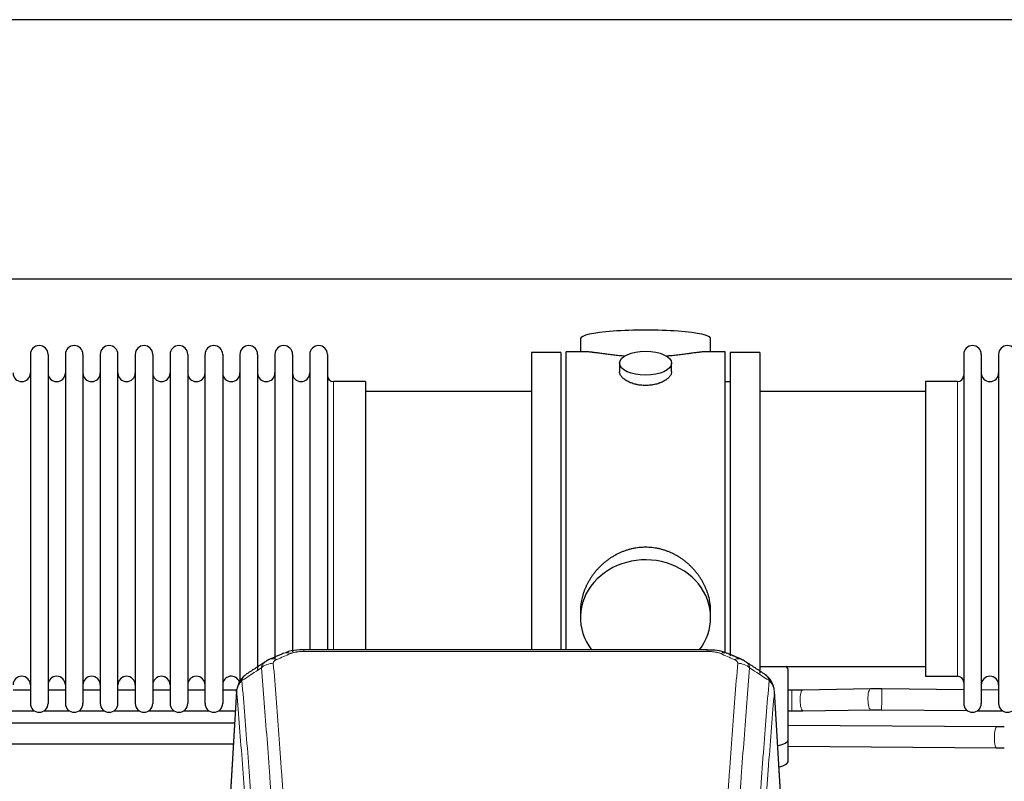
# Model space of a CAD drawing. Header units: inches. Extents: x 0 to 23760, y -13 to 16800.
# Tile 101 of 204: x 6158 to 6728, y 14494 to 14935. Entities that reach past the tile are written whole.
import ezdxf

# ---------------------------------------------------------------- set-up
doc = ezdxf.new("R2010")
doc.units = ezdxf.units.IN
doc.layers.add('254', color=7, linetype='Continuous', true_color=0xffffff)

msp = doc.modelspace()

# ---------------------------------------------------------------- linework, layer by layer
at = {"layer": '254', "color": 2, "linetype": 'Continuous', "lineweight": 25}
for p, q in [((7303.537, 14934.567), (4146.292, 14934.567)), ((7303.537, 14784.566), (4214.102, 14784.566)), ((6482.423, 14750.225), (6482.423, 14742.604)), ((6557.702, 14742.604), (6557.702, 14750.225)), ((6164.263, 14741.074), (6164.263, 14539.274)), ((6174.463, 14741.074), (6174.463, 14539.274)), ((6184.463, 14741.074), (6184.463, 14539.274)), ((6194.663, 14741.074), (6194.663, 14539.274)), ((6204.663, 14741.074), (6204.663, 14539.274)), ((6214.863, 14539.274), (6214.863, 14741.074)), ((6224.863, 14741.074), (6224.863, 14539.274)), ((6235.063, 14741.074), (6235.063, 14539.274)), ((6245.063, 14741.074), (6245.063, 14593.584)), ((6255.263, 14741.074), (6255.263, 14593.584)), ((6265.263, 14593.584), (6265.263, 14741.074)), ((6275.463, 14741.074), (6275.463, 14593.584)), ((6285.463, 14741.074), (6285.463, 14593.584)), ((6295.663, 14741.074), (6295.663, 14593.584)), ((6305.663, 14741.074), (6305.663, 14593.584)), ((6315.863, 14741.074), (6315.863, 14593.584)), ((6325.863, 14741.074), (6325.863, 14593.584)), ((6336.063, 14741.074), (6336.063, 14593.584)), ((6454.063, 14742.174), (6454.063, 14640.174)), ((6471.063, 14742.174), (6454.063, 14742.174)), ((6471.063, 14742.174), (6471.063, 14640.174)), ((6474.063, 14640.174), (6474.063, 14742.604)), ((6485.41, 14742.604), (6474.063, 14742.604)), ((6566.063, 14742.604), (6554.766, 14742.604)), ((6566.063, 14640.174), (6566.063, 14742.604)), ((6569.063, 14742.174), (6569.063, 14566.842)), ((6586.063, 14742.174), (6569.063, 14742.174)), ((6586.063, 14742.174), (6586.063, 14556.838)), ((6704.063, 14741.074), (6704.063, 14539.274)), ((6714.263, 14741.074), (6714.263, 14539.274)), ((6724.263, 14741.074), (6724.263, 14539.274)), ((6505.015, 14735.972), (6505.015, 14731.007)), ((6535.111, 14731.029), (6535.111, 14735.972)), ((6358.063, 14725.324), (6339.563, 14725.324)), ((6358.063, 14725.324), (6358.063, 14600.856)), ((6569.063, 14725.174), (6566.063, 14725.174)), ((6682.063, 14725.324), (6682.063, 14555.024)), ((6700.563, 14725.324), (6682.063, 14725.324)), ((6454.063, 14719.674), (6358.063, 14719.674)), ((6682.063, 14719.674), (6586.063, 14719.674)), ((6454.063, 14640.174), (6454.063, 14570.256)), ((6471.063, 14640.174), (6471.063, 14570.256)), ((6474.063, 14570.254), (6474.063, 14640.174)), ((6566.063, 14568.403), (6566.063, 14640.174)), ((6358.063, 14600.856), (6358.063, 14570.256)), ((6245.063, 14593.584), (6245.063, 14539.274)), ((6255.263, 14593.584), (6255.263, 14539.274)), ((6265.263, 14539.274), (6265.263, 14593.584)), ((6275.463, 14593.584), (6275.463, 14539.274)), ((6285.463, 14593.584), (6285.463, 14551.203)), ((6295.663, 14593.584), (6295.663, 14558.814)), ((6305.663, 14593.584), (6305.663, 14564.976)), ((6315.863, 14593.584), (6315.863, 14569.172)), ((6325.863, 14593.584), (6325.863, 14570.257)), ((6336.063, 14593.584), (6336.063, 14570.257)), ((6482.423, 14592.945), (6482.423, 14588.92)), ((6557.702, 14588.92), (6557.702, 14592.944)), ((6555.649, 14570.259), (6322.477, 14570.259)), ((6586.063, 14560.674), (6682.063, 14560.674)), ((6602.563, 14518.575), (6602.563, 14558.649)), ((6682.063, 14555.024), (6700.563, 14555.024)), ((6164.231, 14546.988), (6154.225, 14546.988)), ((6184.43, 14546.988), (6174.425, 14546.988)), ((6204.63, 14546.988), (6194.625, 14546.988)), ((6224.83, 14546.988), (6214.863, 14546.988)), ((6245.03, 14546.988), (6235.063, 14546.988)), ((6265.23, 14546.988), (6255.262, 14546.988)), ((6283.686, 14546.988), (6275.462, 14546.988)), ((6283.545, 14546.462), (6278.294, 14459.826)), ((6599.831, 14459.826), (6594.58, 14546.463)), ((6650.14, 14547.63), (6610.91, 14547.034)), ((6704.066, 14547.171), (6656.712, 14547.644)), ((6724.266, 14546.969), (6714.264, 14547.069)), ((6151.914, 14534.988), (6166.58, 14534.988)), ((6172.113, 14534.988), (6186.78, 14534.988)), ((6192.313, 14534.988), (6206.98, 14534.988)), ((6212.513, 14534.988), (6227.18, 14534.988)), ((6232.713, 14534.988), (6247.38, 14534.988)), ((6252.913, 14534.988), (6267.579, 14534.988)), ((6273.112, 14534.988), (6282.814, 14534.988)), ((6611.093, 14535.036), (6650.322, 14535.632)), ((6656.592, 14535.644), (6706.167, 14535.149)), ((6712.078, 14535.09), (6726.672, 14534.944)), ((6723.014, 14525.688), (6602.562, 14526.551)), ((6602.563, 14506.157), (6602.563, 14518.575)), ((6602.562, 14514.55), (6722.928, 14513.688))]:
    msp.add_line(p, q, dxfattribs=at)
at = {"layer": '254', "color": 110, "linetype": 'Continuous', "lineweight": 13}
for p, q in [((6339.563, 14725.324), (6339.563, 14600.856)), ((6700.563, 14725.324), (6700.563, 14555.024)), ((6339.563, 14600.856), (6339.563, 14570.256)), ((6322.477, 14570.259), (6322.477, 14569.307)), ((6555.649, 14569.307), (6322.477, 14569.307)), ((6555.649, 14570.257), (6555.649, 14569.307)), ((6283.547, 14545.84), (6278.299, 14459.251)), ((6599.826, 14459.251), (6594.579, 14545.84)), ((6604.585, 14534.987), (6604.585, 14546.987)), ((6611.093, 14535.036), (6611.093, 14535.036)), ((6722.928, 14513.688), (6722.935, 14513.688))]:
    msp.add_line(p, q, dxfattribs=at)
at = {"layer": '254', "color": 2, "linetype": 'Continuous', "lineweight": 25}
for centre, radius, start, end in [((6169.363, 14741.074), 5.1, 0, 180), ((6189.563, 14741.074), 5.1, 0, 180), ((6209.763, 14741.074), 5.1, 0, 180), ((6229.963, 14741.074), 5.1, 0, 180), ((6250.163, 14741.074), 5.1, 0, 180), ((6270.363, 14741.074), 5.1, 0, 180), ((6290.563, 14741.074), 5.1, 0, 180), ((6310.763, 14741.074), 5.1, 0, 180), ((6330.963, 14741.074), 5.1, 0, 180), ((6709.163, 14741.074), 5.1, 0, 180), ((6729.363, 14741.074), 5.1, 0, 180), ((6159.263, 14730.324), 5, 180, 0), ((6179.463, 14730.324), 5, 180, 0), ((6199.663, 14730.324), 5, 180, 0), ((6219.863, 14730.324), 5, 180, 0), ((6240.063, 14730.324), 5, 180, 0), ((6260.263, 14730.324), 5, 180, 0), ((6280.463, 14730.324), 5, 180, 0), ((6300.663, 14730.324), 5, 180, 0), ((6320.863, 14730.324), 5, 180, 0), ((6339.563, 14728.824), 3.5, 180, 270), ((6700.563, 14728.824), 3.5, 270, 0), ((6719.263, 14730.324), 5, 180, 0), ((6159.263, 14550.024), 5, 0, 180), ((6179.463, 14550.024), 5, 0, 180), ((6199.663, 14550.024), 5, 0, 180), ((6219.863, 14550.024), 5, 0, 180), ((6240.063, 14550.024), 5, 0, 180), ((6260.263, 14550.024), 5, 0, 180), ((6280.463, 14550.024), 5, 19.11094, 180), ((6700.563, 14551.524), 3.5, 0, 90), ((6719.263, 14550.024), 5, 0, 180), ((6169.363, 14539.274), 5.1, 180, 0), ((6189.563, 14539.274), 5.1, 180, 0), ((6209.763, 14539.274), 5.1, 180, 0), ((6229.963, 14539.274), 5.1, 180, 0), ((6250.163, 14539.274), 5.1, 180, 0), ((6270.363, 14539.274), 5.1, 180, 0), ((6709.163, 14539.274), 5.1, 180, 0), ((6729.363, 14539.274), 5.1, 180, 0)]:
    msp.add_arc(centre, radius, start, end, dxfattribs=at)
for centre, major_axis, ratio, start_param, end_param in [((6520.063, 14750.225), (37.64, 0), 0.1305262, 0, 3.1415927), ((6520.063, 14588.92), (37.64, 0), 0.8870108, 0, 3.7346664), ((6520.063, 14588.92), (37.64, 0), 0.8870108, 5.6900133, 6.2831853), ((6594.563, 14558.649), (-8, 0), 0.4617486, 3.1415927, 3.722063), ((6594.563, 14518.575), (-8, 0), 0.4617486, 1.81384, 3.1415927), ((6594.563, 14506.157), (-8, 0), 0.4617486, 1.911273, 3.1415927)]:
    msp.add_ellipse(centre, major_axis=major_axis, ratio=ratio, start_param=start_param, end_param=end_param, dxfattribs=at)
msp.add_ellipse((6520.063, 14735.972), major_axis=(15.048, 0), ratio=0.4617486, dxfattribs=at)
at = {"layer": '254', "color": 110, "linetype": 'Continuous', "lineweight": 13}
for centre, major_axis, ratio, start_param, end_param in [((6314.718, 14559.097), (3.953, -9.186), 0.6419268, 2.5510147, 3.1418997), ((6563.407, 14559.097), (-3.953, -9.186), 0.6419268, 3.1410059, 3.7321706), ((6304.737, 14553.446), (-9.964, -0.842), 0.9013977, 4.6363308, 5.3961502), ((6306.709, 14555.639), (3.975, -9.176), 0.6408251, 2.5472213, 3.141301), ((6571.416, 14555.639), (3.975, 9.176), 0.6408251, 0.0010737, 0.5943713), ((6573.388, 14553.446), (-9.964, 0.842), 0.9013977, 4.0286278, 4.7884472), ((6611.002, 14541.035), (0.091, -5.999), 0.2566072, 3.1415236, 4.7084911), ((6650.231, 14541.631), (0.091, -5.999), 0.2566072, 3.1292518, 4.7084911), ((6656.652, 14541.644), (-0.06, -6), 0.0000329, 0.0000003, 3.1415926), ((6611.002, 14541.035), (0.091, -5.999), 0.2566072, 4.7084911, 6.2831853), ((6650.231, 14541.631), (0.091, -5.999), 0.2566072, 4.7084911, 6.2805637), ((6722.971, 14519.688), (-0.043, -6), 0.1832494, 3.1441811, 4.7137012), ((6722.971, 14519.688), (-0.043, -6), 0.1832494, 4.7137012, 6.2831853)]:
    msp.add_ellipse(centre, major_axis=major_axis, ratio=ratio, start_param=start_param, end_param=end_param, dxfattribs=at)
at = {"layer": '254', "color": 2, "linetype": 'Continuous', "lineweight": 25}
for points, knots in [([(6508.191, 14740.016), (6508.188, 14740.016), (6508.186, 14740.016), (6508.11, 14740.022), (6508.036, 14740.028), (6507.888, 14740.04), (6507.668, 14740.058), (6506.863, 14740.125), (6505.567, 14740.241), (6503.885, 14740.409), (6502.248, 14740.586), (6500.655, 14740.771), (6499.105, 14740.961), (6498.101, 14741.09), (6497.483, 14741.171), (6497.36, 14741.187), (6497.115, 14741.219), (6496.75, 14741.267), (6496.391, 14741.315), (6495.681, 14741.41), (6494.757, 14741.535), (6493.436, 14741.716), (6492.178, 14741.887), (6490.984, 14742.046), (6490.23, 14742.142), (6489.681, 14742.21), (6489.41, 14742.243), (6489.146, 14742.275), (6488.971, 14742.295), (6488.884, 14742.305), (6488.455, 14742.354), (6487.795, 14742.426), (6486.886, 14742.51), (6486.058, 14742.57), (6485.421, 14742.598), (6485.066, 14742.604), (6484.943, 14742.604)], [0, 0, 0, 0, 0.0002215, 0.0002215, 0.0071429, 0.0071429, 0.0140642, 0.027907, 0.083278, 0.1386489, 0.1940199, 0.2493909, 0.3047619, 0.3601329, 0.3601329, 0.3739756, 0.3739756, 0.3878184, 0.4155039, 0.4155039, 0.4708749, 0.5262458, 0.5816168, 0.6369878, 0.6923588, 0.6923588, 0.7200443, 0.733887, 0.733887, 0.7477298, 0.7477298, 0.8031008, 0.8584718, 0.9138427, 0.9692137, 1, 1, 1, 1]), ([(6555.187, 14742.604), (6555.063, 14742.604), (6554.706, 14742.598), (6554.065, 14742.57), (6553.232, 14742.51), (6552.622, 14742.453), (6552.223, 14742.413), (6552.142, 14742.404), (6551.98, 14742.387), (6551.733, 14742.361), (6551.481, 14742.333), (6550.967, 14742.274), (6550.259, 14742.189), (6549.131, 14742.044), (6547.937, 14741.885), (6546.675, 14741.714), (6545.79, 14741.593), (6545.108, 14741.5), (6544.763, 14741.453), (6544.412, 14741.406), (6544.176, 14741.374), (6544.057, 14741.358), (6543.463, 14741.278), (6542.496, 14741.15), (6540.998, 14740.958), (6539.454, 14740.769), (6537.864, 14740.584), (6536.226, 14740.407), (6535.101, 14740.295), (6534.246, 14740.215), (6533.815, 14740.175), (6533.379, 14740.136), (6533.16, 14740.117), (6533.087, 14740.111), (6532.941, 14740.099), (6532.654, 14740.074), (6532.366, 14740.05), (6532.152, 14740.033)], [0, 0, 0, 0, 0.0313476, 0.0871263, 0.142905, 0.1986836, 0.1986836, 0.2126283, 0.2126283, 0.226573, 0.2544623, 0.2544623, 0.310241, 0.3660196, 0.4217983, 0.477577, 0.5333556, 0.5333556, 0.561245, 0.5751896, 0.5751896, 0.5891343, 0.5891343, 0.644913, 0.7006917, 0.7564703, 0.812249, 0.8680277, 0.9238063, 0.9238063, 0.9516957, 0.9656403, 0.9656403, 0.9726127, 0.9726127, 0.979585, 1, 1, 1, 1]), ([(6520.063, 14723.097), (6519.565, 14723.097), (6519.071, 14723.111), (6518.093, 14723.169), (6517.607, 14723.212), (6516.645, 14723.325), (6516.168, 14723.395), (6515.576, 14723.501), (6515.399, 14723.533), (6515.223, 14723.568), (6515.106, 14723.592), (6515.047, 14723.604), (6514.755, 14723.665), (6514.524, 14723.718), (6513.841, 14723.883), (6513.397, 14724.005), (6512.533, 14724.272), (6512.113, 14724.417), (6511.5, 14724.65), (6511.299, 14724.731), (6511.001, 14724.856), (6510.903, 14724.899), (6510.756, 14724.963), (6510.707, 14724.985), (6510.61, 14725.029), (6510.177, 14725.227), (6509.768, 14725.435), (6509.075, 14725.819), (6508.746, 14726.018), (6508.124, 14726.431), (6507.831, 14726.644), (6507.487, 14726.919), (6507.419, 14726.974), (6507.286, 14727.085), (6507.221, 14727.141), (6507.031, 14727.31), (6506.909, 14727.423), (6506.561, 14727.763), (6506.351, 14727.993), (6505.976, 14728.456), (6505.81, 14728.689), (6505.595, 14729.043), (6505.529, 14729.161), (6505.453, 14729.309), (6505.439, 14729.339), (6505.41, 14729.398), (6505.396, 14729.428), (6505.355, 14729.517), (6505.329, 14729.577), (6505.208, 14729.873), (6505.136, 14730.107), (6505.04, 14730.571), (6505.015, 14730.8), (6505.015, 14731.03), (6505.015, 14731.033), (6505.015, 14731.036)], [0, 0, 0, 0, 0.0624454, 0.0624454, 0.1248907, 0.1248907, 0.1873361, 0.1873361, 0.2029474, 0.2107531, 0.2107531, 0.2185588, 0.2185588, 0.2497814, 0.2497814, 0.3122268, 0.3122268, 0.3746722, 0.3746722, 0.4058948, 0.4058948, 0.4215062, 0.4215062, 0.4293119, 0.4293119, 0.4371175, 0.4995629, 0.4995629, 0.5620082, 0.5620082, 0.6244536, 0.6244536, 0.6400649, 0.6400649, 0.6556763, 0.6556763, 0.686899, 0.686899, 0.7493443, 0.7493443, 0.8117897, 0.8117897, 0.8430124, 0.8430124, 0.850818, 0.850818, 0.8586237, 0.8586237, 0.874235, 0.874235, 0.9366804, 0.9366804, 0.9991258, 0.9991258, 1, 1, 1, 1]), ([(6535.111, 14731.033), (6535.111, 14730.804), (6535.087, 14730.575), (6534.991, 14730.112), (6534.919, 14729.879), (6534.729, 14729.41), (6534.61, 14729.174), (6534.431, 14728.878), (6534.393, 14728.819), (6534.335, 14728.73), (6534.315, 14728.701), (6534.275, 14728.641), (6534.172, 14728.493), (6534.061, 14728.347), (6533.778, 14727.997), (6533.569, 14727.768), (6533.107, 14727.315), (6532.856, 14727.093), (6532.447, 14726.765), (6532.305, 14726.657), (6532.084, 14726.496), (6532.009, 14726.442), (6531.857, 14726.336), (6531.779, 14726.284), (6531.387, 14726.023), (6531.057, 14725.823), (6530.365, 14725.438), (6530.003, 14725.254), (6529.246, 14724.904), (6528.851, 14724.737), (6528.389, 14724.56), (6528.337, 14724.541), (6528.233, 14724.502), (6528.181, 14724.483), (6528.024, 14724.426), (6527.708, 14724.314), (6527.387, 14724.208), (6526.737, 14724.007), (6526.294, 14723.885), (6525.389, 14723.666), (6524.927, 14723.568), (6524.22, 14723.442), (6523.982, 14723.403), (6523.621, 14723.349), (6523.5, 14723.332), (6523.257, 14723.3), (6523.136, 14723.284), (6522.528, 14723.212), (6522.039, 14723.169), (6521.055, 14723.111), (6520.561, 14723.097), (6520.063, 14723.097)], [0, 0, 0, 0, 0.0621483, 0.0621483, 0.1246718, 0.1246718, 0.1871952, 0.1871952, 0.2028261, 0.2028261, 0.2106415, 0.2106415, 0.2184569, 0.2497186, 0.2497186, 0.3122421, 0.3122421, 0.3747655, 0.3747655, 0.4060273, 0.4060273, 0.4216581, 0.4216581, 0.437289, 0.437289, 0.4998124, 0.4998124, 0.5623359, 0.5623359, 0.6248593, 0.6248593, 0.6326748, 0.6326748, 0.6404902, 0.6404902, 0.656121, 0.6873828, 0.6873828, 0.7499062, 0.7499062, 0.8124297, 0.8124297, 0.8436914, 0.8436914, 0.8593222, 0.8593222, 0.8749531, 0.8749531, 0.9374766, 0.9374766, 1, 1, 1, 1]), ([(6557.702, 14592.908), (6557.702, 14593.441), (6557.687, 14593.977), (6557.642, 14594.796), (6557.618, 14595.146), (6557.588, 14595.497), (6557.576, 14595.638), (6557.569, 14595.708), (6557.549, 14595.919), (6557.477, 14596.623), (6557.303, 14597.887), (6556.983, 14599.564), (6556.575, 14601.233), (6556.079, 14602.895), (6555.495, 14604.548), (6555.047, 14605.645), (6554.748, 14606.328), (6554.688, 14606.464), (6554.565, 14606.737), (6554.378, 14607.144), (6554.184, 14607.548), (6553.786, 14608.351), (6553.23, 14609.41), (6552.322, 14610.961), (6551.339, 14612.476), (6550.282, 14613.954), (6549.528, 14614.913), (6548.943, 14615.623), (6548.745, 14615.858), (6548.443, 14616.208), (6548.341, 14616.324), (6548.137, 14616.555), (6547.624, 14617.13), (6546.673, 14618.135), (6545.348, 14619.414), (6543.967, 14620.631), (6542.53, 14621.785), (6541.035, 14622.875), (6540, 14623.558), (6539.209, 14624.053), (6538.942, 14624.216), (6538.606, 14624.415), (6538.539, 14624.455), (6538.404, 14624.534), (6538.202, 14624.651), (6537.456, 14625.075), (6536.221, 14625.729), (6534.541, 14626.516), (6532.828, 14627.218), (6531.082, 14627.834), (6529.302, 14628.362), (6528.093, 14628.654), (6527.177, 14628.85), (6526.87, 14628.912), (6526.485, 14628.984), (6526.408, 14628.998), (6526.254, 14629.026), (6526.022, 14629.067), (6525.173, 14629.208), (6523.784, 14629.393), (6521.93, 14629.54), (6520.076, 14629.59), (6518.222, 14629.541), (6516.367, 14629.395), (6515.13, 14629.232), (6514.357, 14629.109), (6514.203, 14629.083), (6513.893, 14629.03), (6513.431, 14628.947), (6512.971, 14628.855), (6512.056, 14628.66), (6510.846, 14628.368), (6509.064, 14627.84), (6507.313, 14627.224), (6505.593, 14626.52), (6504.466, 14625.992), (6503.63, 14625.575), (6503.352, 14625.432), (6503.006, 14625.249), (6502.868, 14625.176), (6502.593, 14625.027), (6501.842, 14624.611), (6500.64, 14623.897), (6499.092, 14622.876), (6497.599, 14621.787), (6496.159, 14620.631), (6494.772, 14619.409), (6493.884, 14618.551), (6493.394, 14618.056), (6493.34, 14618.001), (6493.232, 14617.89), (6493.178, 14617.835), (6493.017, 14617.668), (6492.696, 14617.333), (6492.383, 14616.994), (6491.766, 14616.31), (6490.967, 14615.383), (6489.842, 14613.951), (6488.788, 14612.479), (6487.806, 14610.965), (6486.896, 14609.411), (6486.338, 14608.349), (6486.005, 14607.676), (6485.939, 14607.541), (6485.81, 14607.271), (6485.618, 14606.865), (6485.434, 14606.458), (6485.078, 14605.642), (6484.632, 14604.551), (6484.05, 14602.904), (6483.555, 14601.246), (6483.146, 14599.579), (6482.825, 14597.902), (6482.67, 14596.778), (6482.593, 14596.074), (6482.578, 14595.932), (6482.551, 14595.651), (6482.513, 14595.229), (6482.484, 14594.81), (6482.439, 14593.985), (6482.424, 14593.442), (6482.423, 14592.903)], [0, 0, 0, 0, 0.0151373, 0.0151373, 0.0229562, 0.0249109, 0.0249109, 0.0268656, 0.0268656, 0.030775, 0.0464127, 0.0620504, 0.0776881, 0.0933258, 0.1089635, 0.1246012, 0.1246012, 0.1285107, 0.1285107, 0.1324201, 0.1402389, 0.1402389, 0.1558766, 0.1715144, 0.1871521, 0.2027898, 0.2184275, 0.2184275, 0.2262463, 0.2262463, 0.2301558, 0.2301558, 0.2340652, 0.2497029, 0.2653406, 0.2809783, 0.296616, 0.3122537, 0.3278914, 0.3278914, 0.3357103, 0.3357103, 0.337665, 0.337665, 0.3396197, 0.3435291, 0.3591668, 0.3748045, 0.3904422, 0.4060799, 0.4217176, 0.4373554, 0.4373554, 0.4451742, 0.4451742, 0.4471289, 0.4471289, 0.4490836, 0.4529931, 0.4686308, 0.4842685, 0.4999062, 0.5155439, 0.5311816, 0.5468193, 0.5468193, 0.5507287, 0.5507287, 0.5546381, 0.562457, 0.562457, 0.5780947, 0.5937324, 0.6093701, 0.6250078, 0.6406455, 0.6406455, 0.6484644, 0.6484644, 0.6504191, 0.6523738, 0.6562832, 0.6719209, 0.6875586, 0.7031963, 0.7188341, 0.7344718, 0.7501095, 0.7501095, 0.7520642, 0.7520642, 0.7540189, 0.7540189, 0.7579283, 0.7657472, 0.7657472, 0.7813849, 0.7970226, 0.8126603, 0.828298, 0.8439357, 0.8595734, 0.8595734, 0.8634828, 0.8634828, 0.8673923, 0.8752111, 0.8752111, 0.8908488, 0.9064865, 0.9221242, 0.9377619, 0.9533996, 0.9690373, 0.9690373, 0.9729468, 0.9729468, 0.9768562, 0.984675, 0.984675, 1, 1, 1, 1]), ([(6323.776, 14570.242), (6322.549, 14570.284), (6319.106, 14570.205), (6315.028, 14569.841), (6312.528, 14568.873), (6312.024, 14568.648)], [0, 0, 0, 0, 0.2995251, 0.855667, 1, 1, 1, 1]), ([(6567.293, 14568.149), (6566.678, 14568.475), (6564.448, 14569.495), (6560.459, 14570.107), (6557.146, 14570.208), (6555.647, 14570.131)], [0, 0, 0, 0, 0.1809069, 0.6396874, 1, 1, 1, 1]), ([(6288.488, 14555.651), (6287.968, 14555.278), (6286.91, 14554.369), (6285.547, 14552.586), (6284.494, 14550.431), (6284.077, 14548.905), (6283.942, 14548.131)], [0, 0, 0, 0, 0.2123708, 0.4683651, 0.7393635, 1, 1, 1, 1]), ([(6594.497, 14547.124), (6594.385, 14548.073), (6593.942, 14549.912), (6592.649, 14552.528), (6590.968, 14554.625), (6589.678, 14555.668), (6589.056, 14556.089)], [0, 0, 0, 0, 0.2790385, 0.5536712, 0.8024065, 1, 1, 1, 1]), ([(6283.547, 14545.84), (6283.546, 14545.852), (6283.545, 14545.876), (6283.543, 14545.911), (6283.541, 14545.946), (6283.54, 14545.981), (6283.539, 14546.016), (6283.538, 14546.051), (6283.537, 14546.086), (6283.537, 14546.121), (6283.536, 14546.155), (6283.537, 14546.19), (6283.537, 14546.225), (6283.537, 14546.26), (6283.538, 14546.294), (6283.539, 14546.329), (6283.54, 14546.363), (6283.542, 14546.397), (6283.543, 14546.432), (6283.545, 14546.466), (6283.547, 14546.5), (6283.55, 14546.534), (6283.552, 14546.569), (6283.555, 14546.603), (6283.558, 14546.637), (6283.562, 14546.67), (6283.565, 14546.704), (6283.569, 14546.738), (6283.573, 14546.772), (6283.577, 14546.806), (6283.582, 14546.839), (6283.586, 14546.873), (6283.591, 14546.906), (6283.596, 14546.94), (6283.602, 14546.973), (6283.607, 14547.006), (6283.613, 14547.039), (6283.619, 14547.073), (6283.625, 14547.106), (6283.632, 14547.139), (6283.638, 14547.172), (6283.645, 14547.205), (6283.653, 14547.237), (6283.66, 14547.27), (6283.668, 14547.303), (6283.675, 14547.336), (6283.683, 14547.368), (6283.692, 14547.401), (6283.7, 14547.433), (6283.709, 14547.465), (6283.718, 14547.498), (6283.727, 14547.53), (6283.736, 14547.562), (6283.746, 14547.594), (6283.756, 14547.626), (6283.766, 14547.658), (6283.776, 14547.69), (6283.786, 14547.722), (6283.797, 14547.754), (6283.808, 14547.785), (6283.819, 14547.817), (6283.83, 14547.848), (6283.842, 14547.88), (6283.853, 14547.911), (6283.863, 14547.937), (6283.869, 14547.953), (6283.871, 14547.958)], [0, 0, 0, 0, 0.0160287, 0.0320483, 0.0480589, 0.0640604, 0.080053, 0.0960364, 0.1120109, 0.1279763, 0.1439327, 0.1598801, 0.1758184, 0.1917478, 0.2076681, 0.2235794, 0.2394817, 0.255375, 0.2712593, 0.2871346, 0.3030009, 0.3188582, 0.3347065, 0.3505458, 0.3663762, 0.3821975, 0.3980099, 0.4138133, 0.4296077, 0.4453931, 0.4611696, 0.4769371, 0.4926957, 0.5084453, 0.5241859, 0.5399176, 0.5556403, 0.5713541, 0.5870589, 0.6027548, 0.6184418, 0.6341198, 0.6497889, 0.6654491, 0.6811003, 0.6967426, 0.712376, 0.7280004, 0.743616, 0.7592226, 0.7748203, 0.7904091, 0.8059891, 0.8215601, 0.8371222, 0.8526754, 0.8682197, 0.8837552, 0.8992817, 0.9147994, 0.9303082, 0.9458081, 0.9612991, 0.9767813, 0.9922546, 1, 1, 1, 1]), ([(6282.409, 14527.917), (6276.22, 14527.917), (6251.238, 14527.917), (6211.104, 14527.917), (6164.997, 14527.917), (6110.022, 14527.917), (6070.2, 14527.917), (6042.541, 14527.917)], [0, 0, 0, 0, 0.0774066, 0.3124384, 0.5019547, 0.654064, 1, 1, 1, 1]), ([(6042.541, 14515.917), (6048.832, 14515.917), (6068.719, 14515.917), (6106.984, 14515.917), (6162.147, 14515.917), (6221.97, 14515.917), (6263.415, 14515.917), (6281.67, 14515.917)], [0, 0, 0, 0, 0.0789327, 0.249489, 0.480055, 0.7709841, 1, 1, 1, 1])]:
    msp.add_open_spline(points, degree=3, knots=knots, dxfattribs=at)
for points, degree in [([(6310.765, 14568.279), (6302.735, 14564.81)], 1), ([(6575.391, 14564.815), (6571.375, 14566.557), (6567.361, 14568.275)], 2), ([(6300.344, 14563.536), (6294.715, 14559.815), (6289.093, 14556.105)], 2), ([(6302.765, 14564.743), (6301.403, 14564.44), (6300.414, 14563.51)], 2), ([(6577.704, 14563.474), (6576.672, 14564.375), (6575.349, 14564.734)], 2), ([(6589.033, 14556.104), (6583.418, 14559.81), (6577.796, 14563.527)], 2), ([(6604.585, 14546.987), (6602.563, 14546.987)], 1), ([(6610.929, 14547.034), (6604.585, 14546.987)], 1), ([(6656.712, 14547.643), (6650.159, 14547.63)], 1), ([(6602.563, 14534.988), (6604.585, 14534.988)], 1), ([(6604.585, 14534.988), (6611.074, 14535.036)], 1), ([(6650.304, 14535.632), (6656.592, 14535.645)], 1), ([(6727.559, 14525.672), (6723.011, 14525.688)], 1), ([(6722.931, 14513.688), (6727.559, 14513.672)], 1)]:
    msp.add_open_spline(points, degree=degree, dxfattribs=at)
at = {"layer": '254', "color": 110, "linetype": 'Continuous', "lineweight": 13}
for points in [[(6314.718, 14568.139), (6312.049, 14566.986), (6309.379, 14565.829), (6306.709, 14564.668)], [(6571.416, 14564.668), (6568.746, 14565.829), (6566.077, 14566.986), (6563.407, 14568.139)], [(6297.854, 14559.877), (6294.102, 14557.401), (6290.351, 14554.927), (6286.602, 14552.456)], [(6591.523, 14552.456), (6587.774, 14554.927), (6584.024, 14557.401), (6580.271, 14559.877)]]:
    msp.add_open_spline(points, degree=3, dxfattribs=at)
for points, knots in [([(6314.718, 14568.139), (6314.844, 14568.194), (6314.973, 14568.246), (6315.175, 14568.321), (6315.243, 14568.346), (6315.381, 14568.394), (6315.451, 14568.417), (6315.803, 14568.531), (6316.097, 14568.614), (6316.708, 14568.764), (6317.024, 14568.832), (6317.431, 14568.907), (6317.513, 14568.922), (6317.678, 14568.95), (6317.76, 14568.964), (6318.009, 14569.003), (6318.175, 14569.028), (6318.676, 14569.096), (6319.013, 14569.134), (6319.693, 14569.199), (6320.035, 14569.225), (6320.725, 14569.267), (6321.072, 14569.282), (6321.771, 14569.302), (6322.123, 14569.307), (6322.477, 14569.307)], [0, 0, 0, 0, 0.0625, 0.0625, 0.09375, 0.09375, 0.125, 0.125, 0.25, 0.25, 0.375, 0.375, 0.40625, 0.40625, 0.4375, 0.4375, 0.5, 0.5, 0.625, 0.625, 0.75, 0.75, 0.875, 0.875, 1, 1, 1, 1]), ([(6555.649, 14569.307), (6556.003, 14569.307), (6556.356, 14569.302), (6556.797, 14569.289), (6556.885, 14569.286), (6557.061, 14569.28), (6557.149, 14569.276), (6557.413, 14569.265), (6557.588, 14569.255), (6558.11, 14569.224), (6558.454, 14569.197), (6559.137, 14569.132), (6559.475, 14569.093), (6560.142, 14569.001), (6560.472, 14568.949), (6560.838, 14568.88), (6560.878, 14568.873), (6560.959, 14568.857), (6561.08, 14568.833), (6561.357, 14568.776), (6561.589, 14568.722), (6562.043, 14568.61), (6562.335, 14568.528), (6562.891, 14568.346), (6563.157, 14568.248), (6563.407, 14568.139)], [0, 0, 0, 0, 0.125, 0.125, 0.15625, 0.15625, 0.1875, 0.1875, 0.25, 0.25, 0.375, 0.375, 0.5, 0.5, 0.625, 0.625, 0.640625, 0.640625, 0.65625, 0.6875, 0.75, 0.75, 0.875, 0.875, 1, 1, 1, 1]), ([(6297.854, 14559.877), (6297.89, 14560.121), (6297.944, 14560.36), (6298.032, 14560.651), (6298.051, 14560.708), (6298.09, 14560.823), (6298.111, 14560.88), (6298.177, 14561.05), (6298.225, 14561.161), (6298.381, 14561.489), (6298.623, 14561.911), (6298.931, 14562.303), (6299.187, 14562.585), (6299.298, 14562.701), (6299.417, 14562.813), (6299.465, 14562.858), (6299.489, 14562.88), (6299.563, 14562.946), (6299.612, 14562.989), (6299.867, 14563.204), (6300.085, 14563.366), (6300.326, 14563.524), (6300.335, 14563.53), (6300.344, 14563.536)], [0, 0, 0, 0, 0.1656246, 0.1656246, 0.2070308, 0.2070308, 0.2484369, 0.2484369, 0.3312492, 0.3312492, 0.4968738, 0.6624984, 0.6624984, 0.7453108, 0.7660138, 0.7660138, 0.7867169, 0.7867169, 0.8281231, 0.8281231, 0.9937477, 0.9937477, 1, 1, 1, 1]), ([(6304.737, 14562.466), (6304.729, 14562.568), (6304.731, 14562.67), (6304.748, 14562.798), (6304.752, 14562.823), (6304.762, 14562.874), (6304.768, 14562.899), (6304.787, 14562.975), (6304.802, 14563.026), (6304.858, 14563.176), (6304.906, 14563.274), (6305.027, 14563.469), (6305.099, 14563.565), (6305.225, 14563.706), (6305.27, 14563.753), (6305.342, 14563.823), (6305.367, 14563.846), (6305.418, 14563.892), (6305.444, 14563.914), (6305.579, 14564.027), (6305.697, 14564.115), (6305.953, 14564.283), (6306.091, 14564.364), (6306.386, 14564.52), (6306.543, 14564.596), (6306.709, 14564.668)], [0, 0, 0, 0, 0.125, 0.125, 0.15625, 0.15625, 0.1875, 0.1875, 0.25, 0.25, 0.375, 0.375, 0.5, 0.5, 0.5625, 0.5625, 0.59375, 0.59375, 0.625, 0.625, 0.75, 0.75, 0.875, 0.875, 1, 1, 1, 1]), ([(6304.737, 14562.466), (6305.295, 14555.846), (6306.395, 14542.356), (6308.003, 14521.372), (6309.045, 14506.882), (6309.816, 14495.828), (6310.199, 14490.254), (6310.577, 14484.609), (6310.828, 14480.831), (6310.953, 14478.934), (6311.577, 14469.409), (6312.068, 14461.668), (6312.794, 14449.873), (6313.033, 14445.911), (6313.509, 14437.928), (6313.745, 14433.907), (6314.447, 14421.754), (6315.368, 14405.312), (6316.258, 14388.393), (6316.696, 14379.815)], [0, 0, 0, 0, 0.125, 0.25, 0.375, 0.375, 0.4375, 0.46875, 0.46875, 0.5, 0.5, 0.625, 0.625, 0.6875, 0.6875, 0.75, 0.75, 0.875, 1, 1, 1, 1]), ([(6561.43, 14379.815), (6561.867, 14388.393), (6562.758, 14405.312), (6563.678, 14421.754), (6564.38, 14433.907), (6564.616, 14437.928), (6565.092, 14445.911), (6565.332, 14449.873), (6566.057, 14461.668), (6566.549, 14469.409), (6567.172, 14478.934), (6567.297, 14480.831), (6567.549, 14484.609), (6567.927, 14490.254), (6568.31, 14495.828), (6569.08, 14506.882), (6570.122, 14521.372), (6571.73, 14542.356), (6572.831, 14555.846), (6573.388, 14562.466)], [0, 0, 0, 0, 0.125, 0.25, 0.25, 0.3125, 0.3125, 0.375, 0.375, 0.5, 0.5, 0.53125, 0.53125, 0.5625, 0.625, 0.625, 0.75, 0.875, 1, 1, 1, 1]), ([(6571.416, 14564.668), (6571.583, 14564.596), (6571.741, 14564.52), (6571.927, 14564.421), (6571.963, 14564.401), (6572.035, 14564.361), (6572.071, 14564.34), (6572.175, 14564.279), (6572.242, 14564.237), (6572.435, 14564.11), (6572.669, 14563.936), (6572.86, 14563.752), (6572.986, 14563.611), (6573.025, 14563.563), (6573.079, 14563.491), (6573.097, 14563.466), (6573.13, 14563.417), (6573.146, 14563.393), (6573.222, 14563.27), (6573.27, 14563.171), (6573.343, 14562.972), (6573.368, 14562.872), (6573.394, 14562.67), (6573.397, 14562.568), (6573.388, 14562.466)], [0, 0, 0, 0, 0.125, 0.125, 0.15625, 0.15625, 0.1875, 0.1875, 0.25, 0.25, 0.375, 0.5, 0.5, 0.5625, 0.5625, 0.59375, 0.59375, 0.625, 0.625, 0.75, 0.75, 0.875, 0.875, 1, 1, 1, 1]), ([(6577.786, 14563.533), (6577.795, 14563.527), (6577.805, 14563.52), (6578.048, 14563.361), (6578.482, 14563.037), (6578.855, 14562.678), (6579.111, 14562.396), (6579.192, 14562.3), (6579.308, 14562.152), (6579.346, 14562.102), (6579.419, 14562.001), (6579.455, 14561.951), (6579.627, 14561.695), (6579.748, 14561.483), (6579.955, 14561.047), (6580.129, 14560.597), (6580.235, 14560.121), (6580.271, 14559.877)], [0, 0, 0, 0, 0.0068075, 0.0068075, 0.1723396, 0.3378717, 0.3378717, 0.4206377, 0.4206377, 0.4620207, 0.4620207, 0.5034038, 0.5034038, 0.6689358, 0.6689358, 0.8344679, 1, 1, 1, 1]), ([(6309.828, 14377.438), (6309.39, 14386.007), (6308.498, 14402.906), (6307.577, 14419.328), (6306.874, 14431.467), (6306.637, 14435.483), (6306.161, 14443.457), (6305.921, 14447.414), (6305.194, 14459.195), (6304.703, 14466.928), (6304.078, 14476.441), (6303.953, 14478.336), (6303.701, 14482.11), (6303.322, 14487.748), (6302.939, 14493.315), (6302.168, 14504.357), (6301.124, 14518.829), (6299.514, 14539.79), (6298.412, 14553.264), (6297.854, 14559.877)], [0, 0, 0, 0, 0.125, 0.25, 0.25, 0.3125, 0.3125, 0.375, 0.375, 0.5, 0.5, 0.53125, 0.53125, 0.5625, 0.625, 0.625, 0.75, 0.875, 1, 1, 1, 1]), ([(6580.271, 14559.877), (6579.713, 14553.264), (6578.611, 14539.79), (6577.002, 14518.829), (6575.958, 14504.357), (6575.186, 14493.315), (6574.803, 14487.748), (6574.424, 14482.11), (6574.173, 14478.336), (6574.047, 14476.441), (6573.423, 14466.928), (6572.931, 14459.195), (6572.205, 14447.414), (6571.965, 14443.457), (6571.488, 14435.483), (6571.252, 14431.467), (6570.549, 14419.328), (6569.627, 14402.906), (6568.736, 14386.007), (6568.297, 14377.438)], [0, 0, 0, 0, 0.125, 0.25, 0.375, 0.375, 0.4375, 0.46875, 0.46875, 0.5, 0.5, 0.625, 0.625, 0.6875, 0.6875, 0.75, 0.75, 0.875, 1, 1, 1, 1]), ([(6283.547, 14545.84), (6283.577, 14546.446), (6283.667, 14547.052), (6283.889, 14547.945), (6283.978, 14548.24), (6284.184, 14548.822), (6284.301, 14549.109), (6284.563, 14549.673), (6284.707, 14549.95), (6285.021, 14550.491), (6285.191, 14550.756), (6285.555, 14551.269), (6285.749, 14551.519), (6286.16, 14552.001), (6286.376, 14552.233), (6286.602, 14552.456)], [0, 0, 0, 0, 0.25, 0.25, 0.375, 0.375, 0.5, 0.5, 0.625, 0.625, 0.75, 0.75, 0.875, 0.875, 1, 1, 1, 1]), ([(6286.602, 14552.456), (6286.731, 14552.981), (6286.91, 14553.47), (6287.366, 14554.368), (6287.644, 14554.777), (6288.132, 14555.323), (6288.306, 14555.494), (6288.672, 14555.808), (6288.862, 14555.952), (6289.063, 14556.085)], [0, 0, 0, 0, 0.335226, 0.335226, 0.6704519, 0.6704519, 0.8380649, 0.8380649, 1, 1, 1, 1]), ([(6286.602, 14552.456), (6287.174, 14545.765), (6288.301, 14532.123), (6289.947, 14510.881), (6291.013, 14496.202), (6291.801, 14484.999), (6292.193, 14479.348), (6292.644, 14472.671), (6292.836, 14469.791), (6292.964, 14467.867), (6293.028, 14466.903), (6293.347, 14462.073), (6293.727, 14456.23), (6294.165, 14449.33), (6294.351, 14446.355), (6294.475, 14444.368), (6294.537, 14443.372), (6295.094, 14434.394), (6296.066, 14418.186), (6297.477, 14393.134), (6298.385, 14375.938), (6298.831, 14367.216)], [0, 0, 0, 0, 0.125, 0.25, 0.375, 0.375, 0.4375, 0.46875, 0.484375, 0.484375, 0.5, 0.5, 0.5625, 0.59375, 0.609375, 0.609375, 0.625, 0.625, 0.75, 0.875, 1, 1, 1, 1]), ([(6579.294, 14367.216), (6579.35, 14368.306), (6579.406, 14369.395), (6579.518, 14371.568), (6579.686, 14374.821), (6580.082, 14382.371), (6580.425, 14388.772), (6581.119, 14401.482), (6582.059, 14418.18), (6583.517, 14442.481), (6584.522, 14458.185), (6585.096, 14466.879), (6585.16, 14467.843), (6585.288, 14469.768), (6585.48, 14472.648), (6585.932, 14479.326), (6586.323, 14484.979), (6586.652, 14489.649), (6586.717, 14490.582), (6586.849, 14492.442), (6587.048, 14495.226), (6587.513, 14501.679), (6587.916, 14507.138), (6588.727, 14517.957), (6589.824, 14532.122), (6590.952, 14545.765), (6591.523, 14552.456)], [0, 0, 0, 0, 0.015625, 0.015625, 0.03125, 0.0625, 0.125, 0.125, 0.25, 0.375, 0.5, 0.5, 0.515625, 0.515625, 0.53125, 0.5625, 0.625, 0.625, 0.640625, 0.640625, 0.65625, 0.6875, 0.75, 0.75, 0.875, 1, 1, 1, 1]), ([(6589.063, 14556.084), (6589.264, 14555.951), (6589.454, 14555.808), (6589.819, 14555.494), (6589.994, 14555.323), (6590.482, 14554.777), (6590.759, 14554.368), (6591.216, 14553.47), (6591.395, 14552.981), (6591.523, 14552.456)], [0, 0, 0, 0, 0.1617419, 0.1617419, 0.3293935, 0.3293935, 0.6646968, 0.6646968, 1, 1, 1, 1]), ([(6591.523, 14552.456), (6591.75, 14552.233), (6591.966, 14552.001), (6592.376, 14551.519), (6592.57, 14551.269), (6592.934, 14550.756), (6593.104, 14550.491), (6593.419, 14549.95), (6593.563, 14549.673), (6593.824, 14549.109), (6593.941, 14548.822), (6594.147, 14548.24), (6594.236, 14547.945), (6594.459, 14547.052), (6594.549, 14546.446), (6594.579, 14545.84)], [0, 0, 0, 0, 0.125, 0.125, 0.25, 0.25, 0.375, 0.375, 0.5, 0.5, 0.625, 0.625, 0.75, 0.75, 1, 1, 1, 1]), ([(6295.742, 14361.154), (6295.297, 14369.849), (6294.391, 14386.99), (6292.985, 14411.965), (6292.015, 14428.122), (6291.46, 14437.073), (6291.398, 14438.066), (6291.274, 14440.047), (6291.088, 14443.013), (6290.652, 14449.892), (6290.273, 14455.718), (6289.955, 14460.533), (6289.891, 14461.494), (6289.764, 14463.413), (6289.572, 14466.284), (6289.122, 14472.941), (6288.731, 14478.575), (6287.945, 14489.746), (6286.882, 14504.382), (6285.241, 14525.563), (6284.117, 14539.168), (6283.547, 14545.84)], [0, 0, 0, 0, 0.125, 0.25, 0.375, 0.375, 0.390625, 0.390625, 0.40625, 0.4375, 0.5, 0.5, 0.515625, 0.515625, 0.53125, 0.5625, 0.625, 0.625, 0.75, 0.875, 1, 1, 1, 1]), ([(6594.579, 14545.84), (6594.009, 14539.168), (6592.884, 14525.562), (6591.79, 14511.437), (6590.981, 14500.649), (6590.579, 14495.206), (6590.115, 14488.772), (6589.918, 14485.996), (6589.786, 14484.141), (6589.72, 14483.211), (6589.393, 14478.555), (6589.002, 14472.919), (6588.552, 14466.26), (6588.36, 14463.388), (6588.233, 14461.47), (6588.169, 14460.509), (6587.596, 14451.841), (6586.595, 14436.184), (6585.141, 14411.957), (6583.734, 14386.989), (6582.828, 14369.849), (6582.384, 14361.154)], [0, 0, 0, 0, 0.125, 0.25, 0.25, 0.3125, 0.34375, 0.359375, 0.359375, 0.375, 0.375, 0.4375, 0.46875, 0.484375, 0.484375, 0.5, 0.5, 0.625, 0.75, 0.875, 1, 1, 1, 1])]:
    msp.add_open_spline(points, degree=3, knots=knots, dxfattribs=at)

doc.saveas('drawing.dxf')
